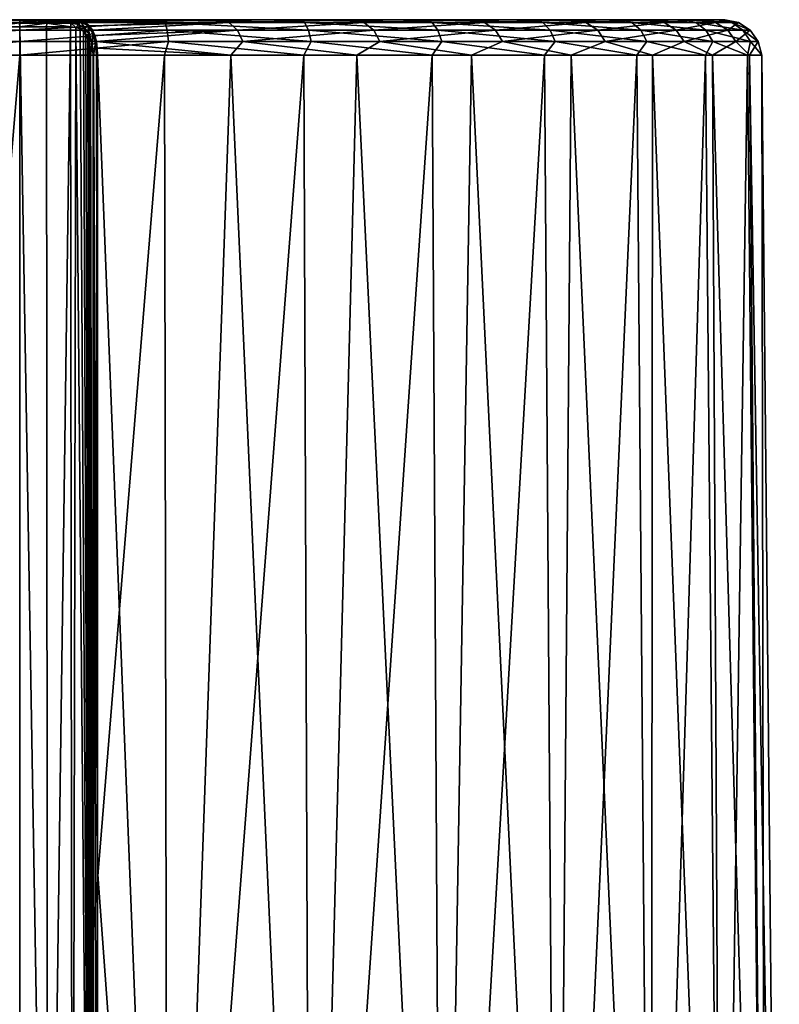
# Model space of a CAD drawing. Header units: millimetres. Extents: x -23 to 23, y 0 to 203.
# Tile 47 of 47: x 0 to 21, y 175 to 203. Entities that reach past the tile are written whole.
import ezdxf

# ---------------------------------------------------------------- set-up
doc = ezdxf.new("R2010")
doc.units = ezdxf.units.MM
doc.header["$LTSCALE"] = 110.116452
for name, color, linetype in [('139', 7, 'CONTINUOUS'), ('140', 7, 'CONTINUOUS'), ('141', 7, 'CONTINUOUS'), ('144', 7, 'CONTINUOUS'), ('145', 7, 'CONTINUOUS'), ('147', 7, 'CONTINUOUS'), ('148', 7, 'CONTINUOUS'), ('149', 7, 'CONTINUOUS')]:
    doc.layers.add(name, color=color, linetype=linetype)

msp = doc.modelspace()

# ---------------------------------------------------------------- linework, layer by layer
at = {"layer": '139', "color": 7, "linetype": 'CONTINUOUS'}
for points in [[(2.177, 201.66, 20.645), (2.178, 178.879, 20.87), (4.145, 151.852, 20.84), (2.177, 201.66, 20.645)], [(5.902, 201.66, 19.903), (2.177, 201.66, 20.645), (4.145, 151.852, 20.84), (5.902, 201.66, 19.903)], [(8.131, 151.852, 19.631), (5.902, 201.66, 19.903), (4.145, 151.852, 20.84), (8.131, 151.852, 19.631)], [(9.43, 201.66, 18.495), (5.902, 201.66, 19.903), (8.131, 151.852, 19.631), (9.43, 201.66, 18.495)], [(11.805, 151.852, 17.667), (9.43, 201.66, 18.495), (8.131, 151.852, 19.631), (11.805, 151.852, 17.667)], [(12.641, 201.66, 16.467), (9.43, 201.66, 18.495), (11.805, 151.852, 17.667), (12.641, 201.66, 16.467)], [(15.025, 151.852, 15.025), (12.641, 201.66, 16.467), (11.805, 151.852, 17.667), (15.025, 151.852, 15.025)], [(15.43, 201.66, 13.888), (12.641, 201.66, 16.467), (15.025, 151.852, 15.025), (15.43, 201.66, 13.888)], [(17.667, 151.852, 11.805), (15.43, 201.66, 13.888), (15.025, 151.852, 15.025), (17.667, 151.852, 11.805)], [(17.702, 201.66, 10.845), (15.43, 201.66, 13.888), (17.667, 151.852, 11.805), (17.702, 201.66, 10.845)], [(19.631, 151.852, 8.131), (17.702, 201.66, 10.845), (17.667, 151.852, 11.805), (19.631, 151.852, 8.131)], [(19.382, 201.66, 7.438), (17.702, 201.66, 10.845), (19.631, 151.852, 8.131), (19.382, 201.66, 7.438)], [(20.412, 201.66, 3.782), (19.382, 201.66, 7.438), (20.84, 151.852, 4.145), (20.412, 201.66, 3.782)], [(20.84, 151.852, 4.145), (19.382, 201.66, 7.438), (19.631, 151.852, 8.131), (20.84, 151.852, 4.145)], [(20.76, 201.66), (20.412, 201.66, 3.782), (21.248, 151.852), (20.76, 201.66)], [(21.248, 151.852), (20.412, 201.66, 3.782), (20.84, 151.852, 4.145), (21.248, 151.852)], [(2.178, 178.879, 20.87), (2.178, 155.963, 21.096), (4.145, 151.852, 20.84), (2.178, 178.879, 20.87)]]:
    msp.add_3dface(points, dxfattribs=at)
at = {"layer": '140', "color": 7, "linetype": 'CONTINUOUS'}
for points in [[(-4.008, 202.65, -19.349), (-0.818, 202.65, 19.293), (0, 202.65, -19.76), (-4.008, 202.65, -19.349)], [(-0.818, 202.65, 19.293), (0.004, 202.65, 19.152), (0, 202.65, -19.76), (-0.818, 202.65, 19.293)], [(0.824, 202.65, 19.295), (1.544, 202.65, 19.699), (0, 202.65, -19.76), (0.824, 202.65, 19.295)], [(0, 202.65, -19.76), (1.544, 202.65, 19.699), (4.008, 202.65, -19.349), (0, 202.65, -19.76)], [(0.004, 202.65, 19.152), (0.824, 202.65, 19.295), (0, 202.65, -19.76), (0.004, 202.65, 19.152)], [(4.008, 202.65, -19.349), (1.544, 202.65, 19.699), (5.495, 202.65, 18.98), (4.008, 202.65, -19.349)], [(7.85, 202.65, -18.134), (4.008, 202.65, -19.349), (5.495, 202.65, 18.98), (7.85, 202.65, -18.134)], [(9.231, 202.65, 17.471), (7.85, 202.65, -18.134), (5.495, 202.65, 18.98), (9.231, 202.65, 17.471)], [(11.365, 202.65, -16.164), (7.85, 202.65, -18.134), (9.231, 202.65, 17.471), (11.365, 202.65, -16.164)], [(12.583, 202.65, 15.235), (11.365, 202.65, -16.164), (9.231, 202.65, 17.471), (12.583, 202.65, 15.235)], [(14.408, 202.65, -13.523), (11.365, 202.65, -16.164), (12.583, 202.65, 15.235), (14.408, 202.65, -13.523)], [(15.412, 202.65, 12.366), (14.408, 202.65, -13.523), (12.583, 202.65, 15.235), (15.412, 202.65, 12.366)], [(16.851, 202.65, -10.319), (14.408, 202.65, -13.523), (15.412, 202.65, 12.366), (16.851, 202.65, -10.319)], [(17.6, 202.65, 8.982), (16.851, 202.65, -10.319), (15.412, 202.65, 12.366), (17.6, 202.65, 8.982)], [(18.594, 202.65, -6.686), (16.851, 202.65, -10.319), (17.6, 202.65, 8.982), (18.594, 202.65, -6.686)], [(19.056, 202.65, 5.225), (18.594, 202.65, -6.686), (17.6, 202.65, 8.982), (19.056, 202.65, 5.225)], [(19.564, 202.65, -2.775), (18.594, 202.65, -6.686), (19.056, 202.65, 5.225), (19.564, 202.65, -2.775)], [(19.72, 202.65, 1.251), (19.564, 202.65, -2.775), (19.056, 202.65, 5.225), (19.72, 202.65, 1.251)]]:
    msp.add_3dface(points, dxfattribs=at)
at = {"layer": '141', "color": 7, "linetype": 'CONTINUOUS'}
for points in [[(-4.05, 201.66, -20.361), (0, 201.66, -20.76), (-4.145, 151.852, -20.84), (-4.05, 201.66, -20.361)], [(-4.145, 151.852, -20.84), (0, 201.66, -20.76), (0, 151.852, -21.248), (-4.145, 151.852, -20.84)], [(0, 201.66, -20.76), (4.05, 201.66, -20.361), (0, 151.852, -21.248), (0, 201.66, -20.76)], [(0, 151.852, -21.248), (4.05, 201.66, -20.361), (4.145, 151.852, -20.84), (0, 151.852, -21.248)], [(4.05, 201.66, -20.361), (7.944, 201.66, -19.179), (4.145, 151.852, -20.84), (4.05, 201.66, -20.361)], [(4.145, 151.852, -20.84), (7.944, 201.66, -19.179), (8.131, 151.852, -19.631), (4.145, 151.852, -20.84)], [(7.944, 201.66, -19.179), (11.533, 201.66, -17.261), (8.131, 151.852, -19.631), (7.944, 201.66, -19.179)], [(8.131, 151.852, -19.631), (11.533, 201.66, -17.261), (11.805, 151.852, -17.667), (8.131, 151.852, -19.631)], [(11.533, 201.66, -17.261), (14.679, 201.66, -14.679), (11.805, 151.852, -17.667), (11.533, 201.66, -17.261)], [(11.805, 151.852, -17.667), (14.679, 201.66, -14.679), (15.025, 151.852, -15.025), (11.805, 151.852, -17.667)], [(14.679, 201.66, -14.679), (17.261, 201.66, -11.533), (15.025, 151.852, -15.025), (14.679, 201.66, -14.679)], [(15.025, 151.852, -15.025), (17.261, 201.66, -11.533), (17.667, 151.852, -11.805), (15.025, 151.852, -15.025)], [(17.261, 201.66, -11.533), (19.179, 201.66, -7.944), (17.667, 151.852, -11.805), (17.261, 201.66, -11.533)], [(17.667, 151.852, -11.805), (19.179, 201.66, -7.944), (19.631, 151.852, -8.131), (17.667, 151.852, -11.805)], [(19.179, 201.66, -7.944), (20.361, 201.66, -4.05), (19.631, 151.852, -8.131), (19.179, 201.66, -7.944)], [(19.631, 151.852, -8.131), (20.361, 201.66, -4.05), (20.84, 151.852, -4.145), (19.631, 151.852, -8.131)], [(20.361, 201.66, -4.05), (20.76, 201.66), (20.84, 151.852, -4.145), (20.361, 201.66, -4.05)], [(20.76, 201.66), (21.248, 151.852), (20.84, 151.852, -4.145), (20.76, 201.66)]]:
    msp.add_3dface(points, dxfattribs=at)
at = {"layer": '144', "color": 7, "linetype": 'CONTINUOUS'}
for points in [[(-4.067, 202.575, -19.725), (0, 202.575, -20.14), (-4.121, 202.36, -20.044), (-4.067, 202.575, -19.725)], [(-4.121, 202.36, -20.044), (0, 202.575, -20.14), (0, 202.36, -20.464), (-4.121, 202.36, -20.044)], [(-4.008, 202.65, -19.349), (0, 202.65, -19.76), (-4.067, 202.575, -19.725), (-4.008, 202.65, -19.349)], [(-4.067, 202.575, -19.725), (0, 202.65, -19.76), (0, 202.575, -20.14), (-4.067, 202.575, -19.725)], [(0, 202.65, -19.76), (4.008, 202.65, -19.349), (0, 202.575, -20.14), (0, 202.65, -19.76)], [(0, 202.575, -20.14), (4.008, 202.65, -19.349), (4.067, 202.575, -19.725), (0, 202.575, -20.14)], [(0, 202.575, -20.14), (4.067, 202.575, -19.725), (0, 202.36, -20.464), (0, 202.575, -20.14)], [(0, 202.36, -20.464), (4.067, 202.575, -19.725), (4.122, 202.36, -20.044), (0, 202.36, -20.464)], [(5.495, 202.65, 18.98), (1.544, 202.65, 19.699), (1.71, 202.63, 19.883), (5.495, 202.65, 18.98)], [(1.843, 202.575, 20.056), (5.495, 202.65, 18.98), (1.71, 202.63, 19.883), (1.843, 202.575, 20.056)], [(5.853, 202.575, 19.271), (5.495, 202.65, 18.98), (1.843, 202.575, 20.056), (5.853, 202.575, 19.271)], [(5.853, 202.575, 19.271), (1.843, 202.575, 20.056), (1.849, 202.571, 20.064), (5.853, 202.575, 19.271)], [(1.955, 202.48, 20.223), (5.853, 202.575, 19.271), (1.849, 202.571, 20.064), (1.955, 202.48, 20.223)], [(2.039, 202.357, 20.365), (5.853, 202.575, 19.271), (1.955, 202.48, 20.223), (2.039, 202.357, 20.365)], [(6.096, 202.36, 19.535), (5.853, 202.575, 19.271), (2.039, 202.357, 20.365), (6.096, 202.36, 19.535)], [(4.008, 202.65, -19.349), (7.85, 202.65, -18.134), (7.967, 202.575, -18.498), (4.008, 202.65, -19.349)], [(4.067, 202.575, -19.725), (4.008, 202.65, -19.349), (7.967, 202.575, -18.498), (4.067, 202.575, -19.725)], [(4.067, 202.575, -19.725), (7.967, 202.575, -18.498), (8.074, 202.36, -18.803), (4.067, 202.575, -19.725)], [(4.122, 202.36, -20.044), (4.067, 202.575, -19.725), (8.074, 202.36, -18.803), (4.122, 202.36, -20.044)], [(9.231, 202.65, 17.471), (5.495, 202.65, 18.98), (5.853, 202.575, 19.271), (9.231, 202.65, 17.471)], [(9.624, 202.575, 17.692), (9.231, 202.65, 17.471), (5.853, 202.575, 19.271), (9.624, 202.575, 17.692)], [(9.624, 202.575, 17.692), (5.853, 202.575, 19.271), (6.096, 202.36, 19.535), (9.624, 202.575, 17.692)], [(9.905, 202.36, 17.907), (9.624, 202.575, 17.692), (6.096, 202.36, 19.535), (9.905, 202.36, 17.907)], [(7.85, 202.65, -18.134), (11.365, 202.65, -16.164), (11.538, 202.575, -16.508), (7.85, 202.65, -18.134)], [(7.967, 202.575, -18.498), (7.85, 202.65, -18.134), (11.538, 202.575, -16.508), (7.967, 202.575, -18.498)], [(7.967, 202.575, -18.498), (11.538, 202.575, -16.508), (11.696, 202.36, -16.792), (7.967, 202.575, -18.498)], [(8.074, 202.36, -18.803), (7.967, 202.575, -18.498), (11.696, 202.36, -16.792), (8.074, 202.36, -18.803)], [(12.583, 202.65, 15.235), (9.231, 202.65, 17.471), (9.624, 202.575, 17.692), (12.583, 202.65, 15.235)], [(12.999, 202.575, 15.384), (12.583, 202.65, 15.235), (9.624, 202.575, 17.692), (12.999, 202.575, 15.384)], [(12.999, 202.575, 15.384), (9.624, 202.575, 17.692), (9.905, 202.36, 17.907), (12.999, 202.575, 15.384)], [(13.309, 202.36, 15.545), (12.999, 202.575, 15.384), (9.905, 202.36, 17.907), (13.309, 202.36, 15.545)], [(11.365, 202.65, -16.164), (14.408, 202.65, -13.523), (14.634, 202.575, -13.838), (11.365, 202.65, -16.164)], [(11.538, 202.575, -16.508), (11.365, 202.65, -16.164), (14.634, 202.575, -13.838), (11.538, 202.575, -16.508)], [(11.538, 202.575, -16.508), (14.634, 202.575, -13.838), (14.838, 202.36, -14.092), (11.538, 202.575, -16.508)], [(11.696, 202.36, -16.792), (11.538, 202.575, -16.508), (14.838, 202.36, -14.092), (11.696, 202.36, -16.792)], [(15.412, 202.65, 12.366), (12.583, 202.65, 15.235), (12.999, 202.575, 15.384), (15.412, 202.65, 12.366)], [(15.837, 202.575, 12.442), (15.412, 202.65, 12.366), (12.999, 202.575, 15.384), (15.837, 202.575, 12.442)], [(15.837, 202.575, 12.442), (12.999, 202.575, 15.384), (13.309, 202.36, 15.545), (15.837, 202.575, 12.442)], [(16.167, 202.36, 12.546), (15.837, 202.575, 12.442), (13.309, 202.36, 15.545), (16.167, 202.36, 12.546)], [(14.408, 202.65, -13.523), (16.851, 202.65, -10.319), (17.127, 202.575, -10.598), (14.408, 202.65, -13.523)], [(14.634, 202.575, -13.838), (14.408, 202.65, -13.523), (17.127, 202.575, -10.598), (14.634, 202.575, -13.838)], [(14.634, 202.575, -13.838), (17.127, 202.575, -10.598), (17.372, 202.36, -10.815), (14.634, 202.575, -13.838)], [(14.838, 202.36, -14.092), (14.634, 202.575, -13.838), (17.372, 202.36, -10.815), (14.838, 202.36, -14.092)], [(17.6, 202.65, 8.982), (15.412, 202.65, 12.366), (15.837, 202.575, 12.442), (17.6, 202.65, 8.982)], [(18.024, 202.575, 8.988), (17.6, 202.65, 8.982), (15.837, 202.575, 12.442), (18.024, 202.575, 8.988)], [(18.024, 202.575, 8.988), (15.837, 202.575, 12.442), (16.167, 202.36, 12.546), (18.024, 202.575, 8.988)], [(18.362, 202.36, 9.032), (18.024, 202.575, 8.988), (16.167, 202.36, 12.546), (18.362, 202.36, 9.032)], [(16.851, 202.65, -10.319), (18.594, 202.65, -6.686), (18.914, 202.575, -6.921), (16.851, 202.65, -10.319)], [(17.127, 202.575, -10.598), (16.851, 202.65, -10.319), (18.914, 202.575, -6.921), (17.127, 202.575, -10.598)], [(17.127, 202.575, -10.598), (18.914, 202.575, -6.921), (19.195, 202.36, -7.094), (17.127, 202.575, -10.598)], [(17.372, 202.36, -10.815), (17.127, 202.575, -10.598), (19.195, 202.36, -7.094), (17.372, 202.36, -10.815)], [(19.056, 202.65, 5.225), (17.6, 202.65, 8.982), (18.024, 202.575, 8.988), (19.056, 202.65, 5.225)], [(19.467, 202.575, 5.163), (19.056, 202.65, 5.225), (18.024, 202.575, 8.988), (19.467, 202.575, 5.163)], [(19.467, 202.575, 5.163), (18.024, 202.575, 8.988), (18.362, 202.36, 9.032), (19.467, 202.575, 5.163)], [(19.805, 202.36, 5.149), (19.467, 202.575, 5.163), (18.362, 202.36, 9.032), (19.805, 202.36, 5.149)], [(18.594, 202.65, -6.686), (19.564, 202.65, -2.775), (19.922, 202.575, -2.959), (18.594, 202.65, -6.686)], [(18.914, 202.575, -6.921), (18.594, 202.65, -6.686), (19.922, 202.575, -2.959), (18.914, 202.575, -6.921)], [(18.914, 202.575, -6.921), (19.922, 202.575, -2.959), (20.23, 202.36, -3.083), (18.914, 202.575, -6.921)], [(19.195, 202.36, -7.094), (18.914, 202.575, -6.921), (20.23, 202.36, -3.083), (19.195, 202.36, -7.094)], [(19.72, 202.65, 1.251), (19.056, 202.65, 5.225), (19.467, 202.575, 5.163), (19.72, 202.65, 1.251)], [(20.109, 202.575, 1.125), (19.72, 202.65, 1.251), (19.467, 202.575, 5.163), (20.109, 202.575, 1.125)], [(20.109, 202.575, 1.125), (19.467, 202.575, 5.163), (19.805, 202.36, 5.149), (20.109, 202.575, 1.125)], [(19.564, 202.65, -2.775), (19.72, 202.65, 1.251), (20.109, 202.575, 1.125), (19.564, 202.65, -2.775)], [(19.922, 202.575, -2.959), (19.564, 202.65, -2.775), (20.109, 202.575, 1.125), (19.922, 202.575, -2.959)], [(20.436, 202.36, 1.055), (20.109, 202.575, 1.125), (19.805, 202.36, 5.149), (20.436, 202.36, 1.055)], [(19.922, 202.575, -2.959), (20.109, 202.575, 1.125), (20.436, 202.36, 1.055), (19.922, 202.575, -2.959)], [(20.23, 202.36, -3.083), (19.922, 202.575, -2.959), (20.436, 202.36, 1.055), (20.23, 202.36, -3.083)], [(-4.121, 202.36, -20.044), (0, 202.36, -20.464), (-4.16, 202.039, -20.258), (-4.121, 202.36, -20.044)], [(-4.16, 202.039, -20.258), (0, 202.36, -20.464), (0, 202.039, -20.681), (-4.16, 202.039, -20.258)], [(0, 202.36, -20.464), (4.122, 202.36, -20.044), (0, 202.039, -20.681), (0, 202.36, -20.464)], [(0, 202.039, -20.681), (4.122, 202.36, -20.044), (4.16, 202.039, -20.258), (0, 202.039, -20.681)], [(2.101, 202.209, 20.482), (6.096, 202.36, 19.535), (2.039, 202.357, 20.365), (2.101, 202.209, 20.482)], [(2.144, 202.039, 20.57), (6.096, 202.36, 19.535), (2.101, 202.209, 20.482), (2.144, 202.039, 20.57)], [(6.237, 202.039, 19.718), (6.096, 202.36, 19.535), (2.144, 202.039, 20.57), (6.237, 202.039, 19.718)], [(4.122, 202.36, -20.044), (8.074, 202.36, -18.803), (8.149, 202.039, -19.008), (4.122, 202.36, -20.044)], [(4.16, 202.039, -20.258), (4.122, 202.36, -20.044), (8.149, 202.039, -19.008), (4.16, 202.039, -20.258)], [(9.905, 202.36, 17.907), (6.096, 202.36, 19.535), (6.237, 202.039, 19.718), (9.905, 202.36, 17.907)], [(10.076, 202.039, 18.061), (9.905, 202.36, 17.907), (6.237, 202.039, 19.718), (10.076, 202.039, 18.061)], [(8.074, 202.36, -18.803), (11.696, 202.36, -16.792), (11.806, 202.039, -16.98), (8.074, 202.36, -18.803)], [(8.149, 202.039, -19.008), (8.074, 202.36, -18.803), (11.806, 202.039, -16.98), (8.149, 202.039, -19.008)], [(13.309, 202.36, 15.545), (9.905, 202.36, 17.907), (10.076, 202.039, 18.061), (13.309, 202.36, 15.545)], [(13.502, 202.039, 15.665), (13.309, 202.36, 15.545), (10.076, 202.039, 18.061), (13.502, 202.039, 15.665)], [(11.696, 202.36, -16.792), (14.838, 202.36, -14.092), (14.98, 202.039, -14.259), (11.696, 202.36, -16.792)], [(11.806, 202.039, -16.98), (11.696, 202.36, -16.792), (14.98, 202.039, -14.259), (11.806, 202.039, -16.98)], [(16.167, 202.36, 12.546), (13.309, 202.36, 15.545), (13.502, 202.039, 15.665), (16.167, 202.36, 12.546)], [(16.377, 202.039, 12.629), (16.167, 202.36, 12.546), (13.502, 202.039, 15.665), (16.377, 202.039, 12.629)], [(14.838, 202.36, -14.092), (17.372, 202.36, -10.815), (17.542, 202.039, -10.954), (14.838, 202.36, -14.092)], [(14.98, 202.039, -14.259), (14.838, 202.36, -14.092), (17.542, 202.039, -10.954), (14.98, 202.039, -14.259)], [(18.362, 202.36, 9.032), (16.167, 202.36, 12.546), (16.377, 202.039, 12.629), (18.362, 202.36, 9.032)], [(18.583, 202.039, 9.077), (18.362, 202.36, 9.032), (16.377, 202.039, 12.629), (18.583, 202.039, 9.077)], [(17.372, 202.36, -10.815), (19.195, 202.36, -7.094), (19.387, 202.039, -7.202), (17.372, 202.36, -10.815)], [(17.542, 202.039, -10.954), (17.372, 202.36, -10.815), (19.387, 202.039, -7.202), (17.542, 202.039, -10.954)], [(19.805, 202.36, 5.149), (18.362, 202.36, 9.032), (18.583, 202.039, 9.077), (19.805, 202.36, 5.149)], [(20.029, 202.039, 5.154), (19.805, 202.36, 5.149), (18.583, 202.039, 9.077), (20.029, 202.039, 5.154)], [(19.195, 202.36, -7.094), (20.23, 202.36, -3.083), (20.439, 202.039, -3.155), (19.195, 202.36, -7.094)], [(19.387, 202.039, -7.202), (19.195, 202.36, -7.094), (20.439, 202.039, -3.155), (19.387, 202.039, -7.202)], [(20.436, 202.36, 1.055), (19.805, 202.36, 5.149), (20.029, 202.039, 5.154), (20.436, 202.36, 1.055)], [(20.656, 202.039, 1.02), (20.436, 202.36, 1.055), (20.029, 202.039, 5.154), (20.656, 202.039, 1.02)], [(20.23, 202.36, -3.083), (20.436, 202.36, 1.055), (20.656, 202.039, 1.02), (20.23, 202.36, -3.083)], [(20.439, 202.039, -3.155), (20.23, 202.36, -3.083), (20.656, 202.039, 1.02), (20.439, 202.039, -3.155)], [(-4.05, 201.66, -20.361), (-4.16, 202.039, -20.258), (0, 202.039, -20.681), (-4.05, 201.66, -20.361)], [(0, 201.66, -20.76), (-4.05, 201.66, -20.361), (0, 202.039, -20.681), (0, 201.66, -20.76)], [(4.05, 201.66, -20.361), (0, 201.66, -20.76), (4.16, 202.039, -20.258), (4.05, 201.66, -20.361)], [(0, 201.66, -20.76), (0, 202.039, -20.681), (4.16, 202.039, -20.258), (0, 201.66, -20.76)], [(5.902, 201.66, 19.903), (6.237, 202.039, 19.718), (2.144, 202.039, 20.57), (5.902, 201.66, 19.903)], [(5.902, 201.66, 19.903), (2.144, 202.039, 20.57), (2.169, 201.853, 20.625), (5.902, 201.66, 19.903)], [(2.177, 201.66, 20.645), (5.902, 201.66, 19.903), (2.169, 201.853, 20.625), (2.177, 201.66, 20.645)], [(7.944, 201.66, -19.179), (4.05, 201.66, -20.361), (4.16, 202.039, -20.258), (7.944, 201.66, -19.179)], [(7.944, 201.66, -19.179), (4.16, 202.039, -20.258), (8.149, 202.039, -19.008), (7.944, 201.66, -19.179)], [(5.902, 201.66, 19.903), (9.43, 201.66, 18.495), (6.237, 202.039, 19.718), (5.902, 201.66, 19.903)], [(9.43, 201.66, 18.495), (10.076, 202.039, 18.061), (6.237, 202.039, 19.718), (9.43, 201.66, 18.495)], [(11.533, 201.66, -17.261), (7.944, 201.66, -19.179), (8.149, 202.039, -19.008), (11.533, 201.66, -17.261)], [(11.533, 201.66, -17.261), (8.149, 202.039, -19.008), (11.806, 202.039, -16.98), (11.533, 201.66, -17.261)], [(9.43, 201.66, 18.495), (12.641, 201.66, 16.467), (10.076, 202.039, 18.061), (9.43, 201.66, 18.495)], [(12.641, 201.66, 16.467), (13.502, 202.039, 15.665), (10.076, 202.039, 18.061), (12.641, 201.66, 16.467)], [(14.679, 201.66, -14.679), (11.533, 201.66, -17.261), (11.806, 202.039, -16.98), (14.679, 201.66, -14.679)], [(14.679, 201.66, -14.679), (11.806, 202.039, -16.98), (14.98, 202.039, -14.259), (14.679, 201.66, -14.679)], [(12.641, 201.66, 16.467), (15.43, 201.66, 13.888), (13.502, 202.039, 15.665), (12.641, 201.66, 16.467)], [(15.43, 201.66, 13.888), (16.377, 202.039, 12.629), (13.502, 202.039, 15.665), (15.43, 201.66, 13.888)], [(17.261, 201.66, -11.533), (14.679, 201.66, -14.679), (14.98, 202.039, -14.259), (17.261, 201.66, -11.533)], [(17.261, 201.66, -11.533), (14.98, 202.039, -14.259), (17.542, 202.039, -10.954), (17.261, 201.66, -11.533)], [(15.43, 201.66, 13.888), (17.702, 201.66, 10.845), (16.377, 202.039, 12.629), (15.43, 201.66, 13.888)], [(17.702, 201.66, 10.845), (18.583, 202.039, 9.077), (16.377, 202.039, 12.629), (17.702, 201.66, 10.845)], [(19.179, 201.66, -7.944), (17.261, 201.66, -11.533), (17.542, 202.039, -10.954), (19.179, 201.66, -7.944)], [(19.179, 201.66, -7.944), (17.542, 202.039, -10.954), (19.387, 202.039, -7.202), (19.179, 201.66, -7.944)], [(17.702, 201.66, 10.845), (19.382, 201.66, 7.438), (18.583, 202.039, 9.077), (17.702, 201.66, 10.845)], [(19.382, 201.66, 7.438), (20.029, 202.039, 5.154), (18.583, 202.039, 9.077), (19.382, 201.66, 7.438)], [(20.361, 201.66, -4.05), (19.179, 201.66, -7.944), (19.387, 202.039, -7.202), (20.361, 201.66, -4.05)], [(19.382, 201.66, 7.438), (20.412, 201.66, 3.782), (20.029, 202.039, 5.154), (19.382, 201.66, 7.438)], [(20.361, 201.66, -4.05), (19.387, 202.039, -7.202), (20.439, 202.039, -3.155), (20.361, 201.66, -4.05)], [(20.412, 201.66, 3.782), (20.656, 202.039, 1.02), (20.029, 202.039, 5.154), (20.412, 201.66, 3.782)], [(20.76, 201.66), (20.361, 201.66, -4.05), (20.439, 202.039, -3.155), (20.76, 201.66)], [(20.412, 201.66, 3.782), (20.76, 201.66), (20.656, 202.039, 1.02), (20.412, 201.66, 3.782)], [(20.76, 201.66), (20.439, 202.039, -3.155), (20.656, 202.039, 1.02), (20.76, 201.66)]]:
    msp.add_3dface(points, dxfattribs=at)
at = {"layer": '145', "color": 7, "linetype": 'CONTINUOUS'}
for points in [[(0, 155.95, 19.808), (-0.752, 202.452, 19.481), (-0.791, 155.951, 19.951), (0, 155.95, 19.808)], [(0.001, 202.452, 19.352), (-0.752, 202.452, 19.481), (0, 155.95, 19.808), (0.001, 202.452, 19.352)], [(0.791, 155.951, 19.951), (0.001, 202.452, 19.352), (0, 155.95, 19.808), (0.791, 155.951, 19.951)], [(0.753, 202.452, 19.482), (0.001, 202.452, 19.352), (0.791, 155.951, 19.951), (0.753, 202.452, 19.482)], [(1.418, 202.452, 19.855), (0.753, 202.452, 19.482), (0.791, 155.951, 19.951), (1.418, 202.452, 19.855)], [(1.48, 155.955, 20.363), (1.418, 202.452, 19.855), (0.791, 155.951, 19.951), (1.48, 155.955, 20.363)], [(1.568, 202.436, 19.989), (1.418, 202.452, 19.855), (1.48, 155.955, 20.363), (1.568, 202.436, 19.989)], [(1.981, 155.962, 20.991), (1.568, 202.436, 19.989), (1.48, 155.955, 20.363), (1.981, 155.962, 20.991)], [(1.687, 202.391, 20.114), (1.568, 202.436, 19.989), (1.981, 155.962, 20.991), (1.687, 202.391, 20.114)], [(1.781, 202.32, 20.228), (1.687, 202.391, 20.114), (1.981, 155.962, 20.991), (1.781, 202.32, 20.228)], [(1.854, 202.226, 20.329), (1.781, 202.32, 20.228), (1.981, 155.962, 20.991), (1.854, 202.226, 20.329)], [(1.91, 202.109, 20.415), (1.854, 202.226, 20.329), (1.981, 155.962, 20.991), (1.91, 202.109, 20.415)], [(1.949, 201.972, 20.482), (1.91, 202.109, 20.415), (1.981, 155.962, 20.991), (1.949, 201.972, 20.482)], [(1.981, 155.962, 20.991), (1.981, 178.826, 20.766), (1.949, 201.972, 20.482), (1.981, 155.962, 20.991)], [(1.972, 201.819, 20.526), (1.949, 201.972, 20.482), (1.981, 178.826, 20.766), (1.972, 201.819, 20.526)], [(1.98, 201.659, 20.541), (1.972, 201.819, 20.526), (1.981, 178.826, 20.766), (1.98, 201.659, 20.541)]]:
    msp.add_3dface(points, dxfattribs=at)
at = {"layer": '147', "color": 7, "linetype": 'CONTINUOUS'}
for points in [[(0.004, 202.65, 19.152), (-0.818, 202.65, 19.293), (-0.001, 202.624, 19.251), (0.004, 202.65, 19.152)], [(-0.752, 202.452, 19.481), (0.001, 202.452, 19.352), (-0.001, 202.551, 19.324), (-0.752, 202.452, 19.481)], [(0.004, 202.65, 19.152), (-0.001, 202.624, 19.251), (0.785, 202.624, 19.386), (0.004, 202.65, 19.152)], [(-0.001, 202.551, 19.324), (0.761, 202.551, 19.455), (-0.001, 202.624, 19.251), (-0.001, 202.551, 19.324)], [(-0.001, 202.624, 19.251), (0.761, 202.551, 19.455), (0.785, 202.624, 19.386), (-0.001, 202.624, 19.251)], [(-0.001, 202.551, 19.324), (0.001, 202.452, 19.352), (0.761, 202.551, 19.455), (-0.001, 202.551, 19.324)], [(0.001, 202.452, 19.352), (0.753, 202.452, 19.482), (0.761, 202.551, 19.455), (0.001, 202.452, 19.352)], [(0.824, 202.65, 19.295), (0.004, 202.65, 19.152), (0.785, 202.624, 19.386), (0.824, 202.65, 19.295)], [(0.753, 202.452, 19.482), (1.418, 202.452, 19.855), (0.761, 202.551, 19.455), (0.753, 202.452, 19.482)], [(0.761, 202.551, 19.455), (1.435, 202.551, 19.833), (0.785, 202.624, 19.386), (0.761, 202.551, 19.455)], [(0.761, 202.551, 19.455), (1.418, 202.452, 19.855), (1.435, 202.551, 19.833), (0.761, 202.551, 19.455)], [(0.824, 202.65, 19.295), (0.785, 202.624, 19.386), (1.481, 202.624, 19.777), (0.824, 202.65, 19.295)], [(0.785, 202.624, 19.386), (1.435, 202.551, 19.833), (1.481, 202.624, 19.777), (0.785, 202.624, 19.386)], [(1.544, 202.65, 19.699), (0.824, 202.65, 19.295), (1.481, 202.624, 19.777), (1.544, 202.65, 19.699)]]:
    msp.add_3dface(points, dxfattribs=at)
at = {"layer": '148', "color": 7, "linetype": 'CONTINUOUS'}
for points in [[(1.418, 202.452, 19.855), (1.568, 202.436, 19.989), (1.435, 202.551, 19.833), (1.418, 202.452, 19.855)], [(1.481, 202.624, 19.777), (1.435, 202.551, 19.833), (1.646, 202.52, 20.029), (1.481, 202.624, 19.777)], [(1.435, 202.551, 19.833), (1.568, 202.436, 19.989), (1.646, 202.52, 20.029), (1.435, 202.551, 19.833)], [(1.544, 202.65, 19.699), (1.481, 202.624, 19.777), (1.709, 202.591, 19.988), (1.544, 202.65, 19.699)], [(1.481, 202.624, 19.777), (1.646, 202.52, 20.029), (1.709, 202.591, 19.988), (1.481, 202.624, 19.777)], [(1.71, 202.63, 19.883), (1.544, 202.65, 19.699), (1.709, 202.591, 19.988), (1.71, 202.63, 19.883)], [(1.568, 202.436, 19.989), (1.687, 202.391, 20.114), (1.646, 202.52, 20.029), (1.568, 202.436, 19.989)], [(1.646, 202.52, 20.029), (1.823, 202.415, 20.238), (1.709, 202.591, 19.988), (1.646, 202.52, 20.029)], [(1.646, 202.52, 20.029), (1.687, 202.391, 20.114), (1.823, 202.415, 20.238), (1.646, 202.52, 20.029)], [(1.687, 202.391, 20.114), (1.781, 202.32, 20.228), (1.823, 202.415, 20.238), (1.687, 202.391, 20.114)], [(1.843, 202.575, 20.056), (1.71, 202.63, 19.883), (1.709, 202.591, 19.988), (1.843, 202.575, 20.056)], [(1.843, 202.575, 20.056), (1.709, 202.591, 19.988), (1.902, 202.479, 20.22), (1.843, 202.575, 20.056)], [(1.709, 202.591, 19.988), (1.823, 202.415, 20.238), (1.902, 202.479, 20.22), (1.709, 202.591, 19.988)], [(1.781, 202.32, 20.228), (1.854, 202.226, 20.329), (1.823, 202.415, 20.238), (1.781, 202.32, 20.228)], [(1.823, 202.415, 20.238), (1.952, 202.224, 20.431), (1.902, 202.479, 20.22), (1.823, 202.415, 20.238)], [(1.823, 202.415, 20.238), (1.854, 202.226, 20.329), (1.952, 202.224, 20.431), (1.823, 202.415, 20.238)], [(1.849, 202.571, 20.064), (1.843, 202.575, 20.056), (1.902, 202.479, 20.22), (1.849, 202.571, 20.064)], [(1.955, 202.48, 20.223), (1.849, 202.571, 20.064), (1.902, 202.479, 20.22), (1.955, 202.48, 20.223)], [(1.955, 202.48, 20.223), (1.902, 202.479, 20.22), (2.043, 202.273, 20.436), (1.955, 202.48, 20.223)], [(1.902, 202.479, 20.22), (1.952, 202.224, 20.431), (2.043, 202.273, 20.436), (1.902, 202.479, 20.22)], [(2.039, 202.357, 20.365), (1.955, 202.48, 20.223), (2.043, 202.273, 20.436), (2.039, 202.357, 20.365)], [(1.854, 202.226, 20.329), (1.91, 202.109, 20.415), (1.952, 202.224, 20.431), (1.854, 202.226, 20.329)], [(1.91, 202.109, 20.415), (1.949, 201.972, 20.482), (1.952, 202.224, 20.431), (1.91, 202.109, 20.415)], [(1.952, 202.224, 20.431), (1.949, 201.972, 20.482), (2.027, 201.962, 20.566), (1.952, 202.224, 20.431)], [(1.952, 202.224, 20.431), (2.027, 201.962, 20.566), (2.043, 202.273, 20.436), (1.952, 202.224, 20.431)], [(2.043, 202.273, 20.436), (2.027, 201.962, 20.566), (2.124, 201.988, 20.589), (2.043, 202.273, 20.436)], [(2.101, 202.209, 20.482), (2.039, 202.357, 20.365), (2.043, 202.273, 20.436), (2.101, 202.209, 20.482)], [(2.101, 202.209, 20.482), (2.043, 202.273, 20.436), (2.124, 201.988, 20.589), (2.101, 202.209, 20.482)], [(2.144, 202.039, 20.57), (2.101, 202.209, 20.482), (2.124, 201.988, 20.589), (2.144, 202.039, 20.57)], [(1.949, 201.972, 20.482), (1.972, 201.819, 20.526), (2.027, 201.962, 20.566), (1.949, 201.972, 20.482)], [(1.972, 201.819, 20.526), (1.98, 201.659, 20.541), (2.027, 201.962, 20.566), (1.972, 201.819, 20.526)], [(2.027, 201.962, 20.566), (1.98, 201.659, 20.541), (2.051, 201.66, 20.616), (2.027, 201.962, 20.566)], [(2.027, 201.962, 20.566), (2.051, 201.66, 20.616), (2.124, 201.988, 20.589), (2.027, 201.962, 20.566)], [(2.124, 201.988, 20.589), (2.051, 201.66, 20.616), (2.063, 201.66, 20.623), (2.124, 201.988, 20.589)], [(2.15, 201.66, 20.646), (2.124, 201.988, 20.589), (2.063, 201.66, 20.623), (2.15, 201.66, 20.646)], [(2.169, 201.853, 20.625), (2.144, 202.039, 20.57), (2.124, 201.988, 20.589), (2.169, 201.853, 20.625)], [(2.169, 201.853, 20.625), (2.124, 201.988, 20.589), (2.15, 201.66, 20.646), (2.169, 201.853, 20.625)], [(2.177, 201.66, 20.645), (2.169, 201.853, 20.625), (2.15, 201.66, 20.646), (2.177, 201.66, 20.645)]]:
    msp.add_3dface(points, dxfattribs=at)
at = {"layer": '149', "color": 7, "linetype": 'CONTINUOUS'}
for points in [[(2.051, 201.66, 20.616), (1.98, 201.659, 20.541), (2.064, 155.962, 21.073), (2.051, 201.66, 20.616)], [(1.98, 201.659, 20.541), (1.981, 178.826, 20.766), (2.064, 155.962, 21.073), (1.98, 201.659, 20.541)], [(2.063, 201.66, 20.623), (2.051, 201.66, 20.616), (2.064, 155.962, 21.073), (2.063, 201.66, 20.623)], [(2.15, 201.66, 20.646), (2.063, 201.66, 20.623), (2.178, 178.879, 20.87), (2.15, 201.66, 20.646)], [(2.178, 155.963, 21.096), (2.178, 178.879, 20.87), (2.063, 201.66, 20.623), (2.178, 155.963, 21.096)], [(2.178, 155.963, 21.096), (2.063, 201.66, 20.623), (2.064, 155.962, 21.073), (2.178, 155.963, 21.096)], [(2.178, 178.879, 20.87), (2.177, 201.66, 20.645), (2.15, 201.66, 20.646), (2.178, 178.879, 20.87)], [(1.981, 178.826, 20.766), (1.981, 155.962, 20.991), (2.064, 155.962, 21.073), (1.981, 178.826, 20.766)]]:
    msp.add_3dface(points, dxfattribs=at)

doc.saveas('drawing.dxf')
